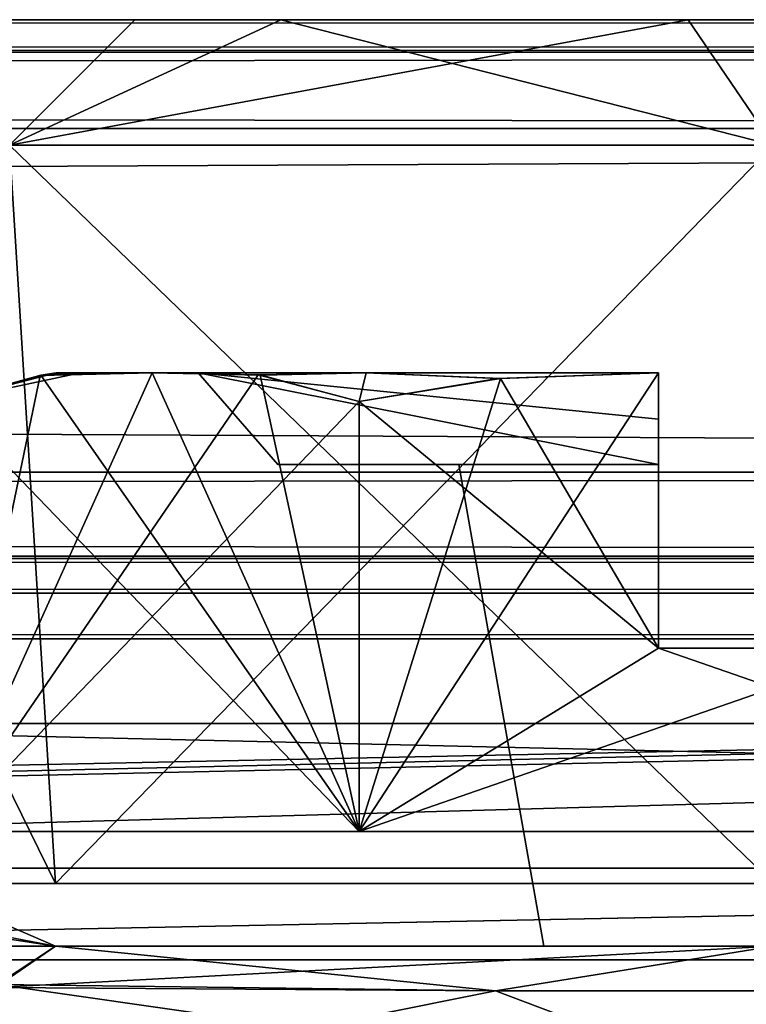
# Model space of a CAD drawing. Header units: inches. Extents: x -9 to 9, y -0.4 to 0.6.
# Tile 72 of 98: x 5.836 to 5.994, y 0.292 to 0.507. Entities that reach past the tile are written whole.
import ezdxf

# ---------------------------------------------------------------- set-up
doc = ezdxf.new("R2010")
doc.units = ezdxf.units.IN
doc.header["$LTSCALE"] = 65.185185
doc.header["$MEASUREMENT"] = 0
for name, color, linetype in [('130', 7, 'CONTINUOUS'), ('1346', 7, 'CONTINUOUS'), ('1361', 7, 'CONTINUOUS'), ('1368', 7, 'CONTINUOUS'), ('1370', 7, 'CONTINUOUS'), ('1371', 7, 'CONTINUOUS'), ('1373', 7, 'CONTINUOUS'), ('1375', 7, 'CONTINUOUS'), ('1376', 7, 'CONTINUOUS'), ('1377', 7, 'CONTINUOUS'), ('1379', 7, 'CONTINUOUS'), ('138', 7, 'CONTINUOUS'), ('1382', 7, 'CONTINUOUS'), ('1385', 7, 'CONTINUOUS'), ('146', 7, 'CONTINUOUS'), ('147', 7, 'CONTINUOUS'), ('155', 7, 'CONTINUOUS'), ('164', 7, 'CONTINUOUS'), ('172', 7, 'CONTINUOUS'), ('248', 7, 'CONTINUOUS'), ('249', 7, 'CONTINUOUS'), ('337', 7, 'CONTINUOUS'), ('346', 7, 'CONTINUOUS'), ('496', 7, 'CONTINUOUS'), ('497', 7, 'CONTINUOUS'), ('520', 7, 'CONTINUOUS'), ('521', 7, 'CONTINUOUS'), ('660', 7, 'CONTINUOUS'), ('664', 7, 'CONTINUOUS'), ('845', 7, 'CONTINUOUS'), ('849', 7, 'CONTINUOUS'), ('898', 7, 'CONTINUOUS'), ('900', 7, 'CONTINUOUS'), ('901', 7, 'CONTINUOUS'), ('903', 7, 'CONTINUOUS'), ('904', 7, 'CONTINUOUS'), ('905', 7, 'CONTINUOUS'), ('907', 7, 'CONTINUOUS'), ('910', 7, 'CONTINUOUS'), ('913', 7, 'CONTINUOUS'), ('916', 7, 'CONTINUOUS'), ('918', 7, 'CONTINUOUS')]:
    doc.layers.add(name, color=color, linetype=linetype)

msp = doc.modelspace()

# ---------------------------------------------------------------- linework, layer by layer
at = {"layer": '130', "color": 253, "linetype": 'Continuous', "true_color": 0xa2afbf}
for points in [[(7.49652, 0.507, -3.79528), (-6.01859, 0.507, -4.08752), (-7.49652, 0.507, -3.79528), (7.49652, 0.507, -3.79528)], [(5.89271, 0.507, 4.10951), (6.01649, 0.507, 4.08738), (-7.49652, 0.507, 3.79528), (5.89271, 0.507, 4.10951)], [(-7.49652, 0.507, 3.79528), (6.01649, 0.507, 4.08738), (7.49652, 0.507, 3.79528), (-7.49652, 0.507, 3.79528)], [(5.79309, 0.507, 4.18622), (5.89271, 0.507, 4.10951), (-7.49652, 0.507, 3.79528), (5.79309, 0.507, 4.18622)], [(-5.89416, 0.507, -4.10888), (-6.01859, 0.507, -4.08752), (7.49652, 0.507, -3.79528), (-5.89416, 0.507, -4.10888)], [(-5.79375, 0.507, -4.1854), (-5.89416, 0.507, -4.10888), (7.49652, 0.507, -3.79528), (-5.79375, 0.507, -4.1854)], [(-2.01859, 0.507, -4.08752), (-5.79375, 0.507, -4.1854), (7.49652, 0.507, -3.79528), (-2.01859, 0.507, -4.08752)], [(-1.89416, 0.507, -4.10888), (-2.01859, 0.507, -4.08752), (7.49652, 0.507, -3.79528), (-1.89416, 0.507, -4.10888)], [(-1.79375, 0.507, -4.1854), (-1.89416, 0.507, -4.10888), (7.49652, 0.507, -3.79528), (-1.79375, 0.507, -4.1854)], [(-0.25272, 0.507, -4.16888), (-1.79375, 0.507, -4.1854), (7.49652, 0.507, -3.79528), (-0.25272, 0.507, -4.16888)], [(-0.24141, 0.507, -4.16839), (-0.25272, 0.507, -4.16888), (7.49652, 0.507, -3.79528), (-0.24141, 0.507, -4.16839)], [(0.24141, 0.507, -4.16839), (-0.24141, 0.507, -4.16839), (7.49652, 0.507, -3.79528), (0.24141, 0.507, -4.16839)], [(0.25272, 0.507, -4.16888), (0.24141, 0.507, -4.16839), (7.49652, 0.507, -3.79528), (0.25272, 0.507, -4.16888)], [(0.26395, 0.507, -4.17036), (0.25272, 0.507, -4.16888), (7.49652, 0.507, -3.79528), (0.26395, 0.507, -4.17036)], [(1.98141, 0.507, -4.08752), (0.26395, 0.507, -4.17036), (7.49652, 0.507, -3.79528), (1.98141, 0.507, -4.08752)], [(2.10584, 0.507, -4.10888), (1.98141, 0.507, -4.08752), (7.49652, 0.507, -3.79528), (2.10584, 0.507, -4.10888)], [(2.20625, 0.507, -4.1854), (2.10584, 0.507, -4.10888), (7.49652, 0.507, -3.79528), (2.20625, 0.507, -4.1854)], [(2.25998, 0.507, -4.30002), (2.20625, 0.507, -4.1854), (7.49652, 0.507, -3.79528), (2.25998, 0.507, -4.30002)], [(3.74728, 0.507, -4.16888), (2.25998, 0.507, -4.30002), (7.49652, 0.507, -3.79528), (3.74728, 0.507, -4.16888)], [(3.75859, 0.507, -4.16839), (3.74728, 0.507, -4.16888), (7.49652, 0.507, -3.79528), (3.75859, 0.507, -4.16839)], [(4.24141, 0.507, -4.16839), (3.75859, 0.507, -4.16839), (7.49652, 0.507, -3.79528), (4.24141, 0.507, -4.16839)], [(4.25272, 0.507, -4.16888), (4.24141, 0.507, -4.16839), (7.49652, 0.507, -3.79528), (4.25272, 0.507, -4.16888)], [(4.26395, 0.507, -4.17036), (4.25272, 0.507, -4.16888), (7.49652, 0.507, -3.79528), (4.26395, 0.507, -4.17036)], [(5.77136, 0.507, -4.21771), (4.26395, 0.507, -4.17036), (5.86091, 0.507, -4.12629), (5.77136, 0.507, -4.21771)], [(5.86091, 0.507, -4.12629), (4.26395, 0.507, -4.17036), (5.98141, 0.507, -4.08752), (5.86091, 0.507, -4.12629)], [(5.98141, 0.507, -4.08752), (4.26395, 0.507, -4.17036), (7.49652, 0.507, -3.79528), (5.98141, 0.507, -4.08752)], [(6.10584, 0.507, -4.10888), (5.98141, 0.507, -4.08752), (7.49652, 0.507, -3.79528), (6.10584, 0.507, -4.10888)]]:
    msp.add_3dface(points, dxfattribs=at)
at = {"layer": '1346', "color": 253, "linetype": 'Continuous', "true_color": 0xa2afbf}
for points in [[(4.925, 0.372, 3.795), (7.075, 0.372, 3.795), (4.925, 0.322, 3.795), (4.925, 0.372, 3.795)], [(4.925, 0.322, 3.795), (7.075, 0.372, 3.795), (7.075, 0.322, 3.795), (4.925, 0.322, 3.795)]]:
    msp.add_3dface(points, dxfattribs=at)
at = {"layer": '1361', "color": 253, "linetype": 'Continuous', "true_color": 0xa2afbf}
for points in [[(7.075, 0.372, -3.795), (4.925, 0.372, -3.795), (7.075, 0.322, -3.795), (7.075, 0.372, -3.795)], [(7.075, 0.322, -3.795), (4.925, 0.372, -3.795), (4.925, 0.322, -3.795), (7.075, 0.322, -3.795)]]:
    msp.add_3dface(points, dxfattribs=at)
at = {"layer": '1368', "color": 7, "linetype": 'Continuous'}
for points in [[(7.55358, 0.302, -3.945), (-7.55358, 0.302, -3.945), (7.55358, 0.302, 3.945), (7.55358, 0.302, -3.945)], [(7.55358, 0.302, 3.945), (-7.55358, 0.302, -3.945), (-7.55358, 0.302, 3.945), (7.55358, 0.302, 3.945)]]:
    msp.add_3dface(points, dxfattribs=at)
at = {"layer": '1370', "color": 253, "linetype": 'Continuous', "true_color": 0xa2afbf}
for points in [[(5.84375, 0.43, 4.352), (5.84908, 0.43, 4.39244), (5.87467, 0.43, 4.28969), (5.84375, 0.43, 4.352)], [(5.84908, 0.43, 4.31156), (5.84375, 0.43, 4.352), (5.87467, 0.43, 4.28969), (5.84908, 0.43, 4.31156)], [(5.84908, 0.43, 4.39244), (5.86468, 0.43, 4.43013), (5.87468, 0.43, 4.41432), (5.84908, 0.43, 4.39244)], [(5.87467, 0.43, 4.28969), (5.84908, 0.43, 4.39244), (5.87468, 0.43, 4.41432), (5.87467, 0.43, 4.28969)], [(5.86468, 0.43, 4.27388), (5.84908, 0.43, 4.31156), (5.87467, 0.43, 4.28969), (5.86468, 0.43, 4.27388)], [(5.86468, 0.43, 4.43013), (5.91128, 0.43, 4.48059), (5.87468, 0.43, 4.41432), (5.86468, 0.43, 4.43013)], [(5.91128, 0.43, 4.22341), (5.86468, 0.43, 4.27388), (5.975, 0.43, 4.21425), (5.91128, 0.43, 4.22341)], [(5.975, 0.43, 4.21425), (5.86468, 0.43, 4.27388), (5.87467, 0.43, 4.28969), (5.975, 0.43, 4.21425)], [(5.87468, 0.43, 4.41432), (5.91128, 0.43, 4.48059), (5.975, 0.43, 4.48975), (5.87468, 0.43, 4.41432)], [(5.91128, 0.43, 4.48059), (5.975, 0.43, 4.50624), (5.975, 0.43, 4.48975), (5.91128, 0.43, 4.48059)], [(5.975, 0.43, 4.19776), (5.91128, 0.43, 4.22341), (5.975, 0.43, 4.21425), (5.975, 0.43, 4.19776)]]:
    msp.add_3dface(points, dxfattribs=at)
at = {"layer": '1371', "color": 253, "linetype": 'Continuous', "true_color": 0xa2afbf}
for points in [[(5.975, 0.43, 4.50624), (5.94057, 0.42878, 4.50825), (5.975, 0.37, 4.50825), (5.975, 0.43, 4.50624)], [(5.94057, 0.42878, 4.50825), (5.90979, 0.42377, 4.50825), (5.975, 0.37, 4.50825), (5.94057, 0.42878, 4.50825)], [(5.90979, 0.42377, 4.50825), (5.90979, 0.33, 4.50825), (5.975, 0.37, 4.50825), (5.90979, 0.42377, 4.50825)], [(5.90979, 0.33, 4.50825), (6.09021, 0.33, 4.50825), (5.975, 0.37, 4.50825), (5.90979, 0.33, 4.50825)], [(5.975, 0.37, 4.50825), (6.09021, 0.33, 4.50825), (6.025, 0.37, 4.50825), (5.975, 0.37, 4.50825)]]:
    msp.add_3dface(points, dxfattribs=at)
at = {"layer": '1373', "color": 253, "linetype": 'Continuous', "true_color": 0xa2afbf}
for points in [[(5.81958, 0.42377, 4.352), (5.90979, 0.33, 4.50825), (5.84045, 0.42946, 4.38815), (5.81958, 0.42377, 4.352)], [(5.90979, 0.33, 4.50825), (5.86468, 0.43, 4.43013), (5.84045, 0.42946, 4.38815), (5.90979, 0.33, 4.50825)], [(5.86468, 0.43, 4.43013), (5.90979, 0.33, 4.50825), (5.88822, 0.42953, 4.47089), (5.86468, 0.43, 4.43013)], [(5.90979, 0.33, 4.50825), (5.90979, 0.42377, 4.50825), (5.88822, 0.42953, 4.47089), (5.90979, 0.33, 4.50825)], [(5.81958, 0.33, 4.352), (5.90979, 0.33, 4.50825), (5.81958, 0.42377, 4.352), (5.81958, 0.33, 4.352)]]:
    msp.add_3dface(points, dxfattribs=at)
at = {"layer": '1375', "color": 253, "linetype": 'Continuous', "true_color": 0xa2afbf}
for points in [[(5.975, 0.41, 4.23463), (5.89205, 0.41, 4.29966), (5.975, 0.41, 4.32739), (5.975, 0.41, 4.23463)], [(5.89205, 0.41, 4.29966), (5.89205, 0.41, 4.40434), (5.93149, 0.41, 4.33099), (5.89205, 0.41, 4.29966)], [(5.975, 0.41, 4.32739), (5.89205, 0.41, 4.29966), (5.93149, 0.41, 4.33099), (5.975, 0.41, 4.32739)], [(5.89205, 0.41, 4.40434), (5.975, 0.41, 4.46937), (5.975, 0.41, 4.37661), (5.89205, 0.41, 4.40434)], [(5.93149, 0.41, 4.33099), (5.89205, 0.41, 4.40434), (5.93149, 0.41, 4.37301), (5.93149, 0.41, 4.33099)], [(5.93149, 0.41, 4.37301), (5.89205, 0.41, 4.40434), (5.96632, 0.41, 4.37301), (5.93149, 0.41, 4.37301)], [(5.96632, 0.41, 4.37301), (5.89205, 0.41, 4.40434), (5.975, 0.41, 4.37661), (5.96632, 0.41, 4.37301)], [(5.96632, 0.41, 4.33099), (5.975, 0.41, 4.32739), (5.93149, 0.41, 4.33099), (5.96632, 0.41, 4.33099)]]:
    msp.add_3dface(points, dxfattribs=at)
at = {"layer": '1376', "color": 253, "linetype": 'Continuous', "true_color": 0xa2afbf}
for points in [[(5.81958, 0.42377, 4.352), (5.84045, 0.42946, 4.38815), (5.84375, 0.43, 4.352), (5.81958, 0.42377, 4.352)], [(5.81958, 0.42377, 4.352), (5.84375, 0.43, 4.352), (5.84908, 0.43, 4.31156), (5.81958, 0.42377, 4.352)], [(5.81958, 0.42377, 4.352), (5.84908, 0.43, 4.31156), (5.84079, 0.4295, 4.31566), (5.81958, 0.42377, 4.352)], [(5.84045, 0.42946, 4.38815), (5.86468, 0.43, 4.43013), (5.84908, 0.43, 4.39244), (5.84045, 0.42946, 4.38815)], [(5.84045, 0.42946, 4.38815), (5.84908, 0.43, 4.39244), (5.84375, 0.43, 4.352), (5.84045, 0.42946, 4.38815)], [(5.84908, 0.43, 4.31156), (5.86468, 0.43, 4.27388), (5.84079, 0.4295, 4.31566), (5.84908, 0.43, 4.31156)]]:
    msp.add_3dface(points, dxfattribs=at)
at = {"layer": '1377', "color": 253, "linetype": 'Continuous', "true_color": 0xa2afbf}
for points in [[(5.86468, 0.43, 4.43013), (5.88822, 0.42953, 4.47089), (5.91128, 0.43, 4.48059), (5.86468, 0.43, 4.43013)], [(5.88822, 0.42953, 4.47089), (5.90979, 0.42377, 4.50825), (5.91128, 0.43, 4.48059), (5.88822, 0.42953, 4.47089)], [(5.90979, 0.42377, 4.50825), (5.94057, 0.42878, 4.50825), (5.91128, 0.43, 4.48059), (5.90979, 0.42377, 4.50825)], [(5.94057, 0.42878, 4.50825), (5.975, 0.43, 4.50624), (5.91128, 0.43, 4.48059), (5.94057, 0.42878, 4.50825)]]:
    msp.add_3dface(points, dxfattribs=at)
at = {"layer": '1379', "color": 253, "linetype": 'Continuous', "true_color": 0xa2afbf}
for points in [[(5.86468, 0.43, 4.27388), (5.91128, 0.43, 4.22341), (5.88812, 0.42953, 4.23331), (5.86468, 0.43, 4.27388)], [(5.88812, 0.42953, 4.23331), (5.91128, 0.43, 4.22341), (5.90979, 0.42377, 4.19575), (5.88812, 0.42953, 4.23331)], [(5.90979, 0.42377, 4.19575), (5.91128, 0.43, 4.22341), (5.93996, 0.42874, 4.19573), (5.90979, 0.42377, 4.19575)], [(5.91128, 0.43, 4.22341), (5.975, 0.43, 4.19776), (5.93996, 0.42874, 4.19573), (5.91128, 0.43, 4.22341)]]:
    msp.add_3dface(points, dxfattribs=at)
at = {"layer": '138', "color": 253, "linetype": 'Continuous', "true_color": 0xa2afbf}
for points in [[(-7.49652, 0.507, 3.79528), (7.49652, 0.507, 3.79528), (7.49652, 0.50037, 3.77832), (-7.49652, 0.507, 3.79528)], [(-7.49652, 0.507, 3.79528), (7.49652, 0.50037, 3.77832), (-7.49652, 0.4999, 3.77782), (-7.49652, 0.507, 3.79528)], [(7.49652, 0.50037, 3.77832), (7.49652, 0.48331, 3.77031), (-7.49652, 0.4999, 3.77782), (7.49652, 0.50037, 3.77832)], [(-7.49652, 0.4999, 3.77782), (7.49652, 0.48331, 3.77031), (-7.49652, 0.48331, 3.77031), (-7.49652, 0.4999, 3.77782)]]:
    msp.add_3dface(points, dxfattribs=at)
at = {"layer": '1382', "color": 253, "linetype": 'Continuous', "true_color": 0xa2afbf}
for points in [[(5.93149, 0.41, 4.33099), (5.93149, 0.41, 4.37301), (5.95, 0.305, 4.3545), (5.93149, 0.41, 4.33099)], [(5.95, 0.305, 4.3495), (5.93149, 0.41, 4.33099), (5.95, 0.305, 4.3545), (5.95, 0.305, 4.3495)]]:
    msp.add_3dface(points, dxfattribs=at)
at = {"layer": '1385', "color": 253, "linetype": 'Continuous', "true_color": 0xa2afbf}
for points in [[(5.975, 0.43, 4.21425), (5.87467, 0.43, 4.28969), (5.975, 0.41993, 4.2245), (5.975, 0.43, 4.21425)], [(5.87467, 0.43, 4.28969), (5.87468, 0.43, 4.41432), (5.89205, 0.41, 4.29966), (5.87467, 0.43, 4.28969)], [(5.975, 0.41993, 4.2245), (5.87467, 0.43, 4.28969), (5.975, 0.41, 4.23463), (5.975, 0.41993, 4.2245)], [(5.975, 0.41, 4.23463), (5.87467, 0.43, 4.28969), (5.89205, 0.41, 4.29966), (5.975, 0.41, 4.23463)], [(5.87468, 0.43, 4.41432), (5.975, 0.43, 4.48975), (5.975, 0.41, 4.46937), (5.87468, 0.43, 4.41432)], [(5.89205, 0.41, 4.29966), (5.87468, 0.43, 4.41432), (5.89205, 0.41, 4.40434), (5.89205, 0.41, 4.29966)], [(5.89205, 0.41, 4.40434), (5.87468, 0.43, 4.41432), (5.975, 0.41, 4.46937), (5.89205, 0.41, 4.40434)], [(5.975, 0.41, 4.46937), (5.975, 0.43, 4.48975), (5.975, 0.41993, 4.4795), (5.975, 0.41, 4.46937)]]:
    msp.add_3dface(points, dxfattribs=at)
at = {"layer": '146', "color": 253, "linetype": 'Continuous', "true_color": 0xa2afbf}
for points in [[(7.49652, 0.507, -3.79528), (-7.49652, 0.507, -3.79528), (-7.49652, 0.50037, -3.77832), (7.49652, 0.507, -3.79528)], [(7.49652, 0.4999, -3.77782), (7.49652, 0.507, -3.79528), (-7.49652, 0.50037, -3.77832), (7.49652, 0.4999, -3.77782)], [(7.49652, 0.4999, -3.77782), (-7.49652, 0.50037, -3.77832), (-7.49652, 0.48331, -3.77031), (7.49652, 0.4999, -3.77782)], [(7.49652, 0.48331, -3.77031), (7.49652, 0.4999, -3.77782), (-7.49652, 0.48331, -3.77031), (7.49652, 0.48331, -3.77031)]]:
    msp.add_3dface(points, dxfattribs=at)
at = {"layer": '147', "color": 253, "linetype": 'Continuous', "true_color": 0xa2afbf}
for points in [[(7.49652, 0.48331, -3.77031), (-7.49652, 0.48331, -3.77031), (7.49489, 0.40831, -3.76638), (7.49652, 0.48331, -3.77031)], [(7.49489, 0.40831, -3.76638), (-7.49652, 0.48331, -3.77031), (-7.49489, 0.40831, -3.76638), (7.49489, 0.40831, -3.76638)]]:
    msp.add_3dface(points, dxfattribs=at)
at = {"layer": '155', "color": 253, "linetype": 'Continuous', "true_color": 0xa2afbf}
for points in [[(-7.49652, 0.48331, 3.77031), (7.49652, 0.48331, 3.77031), (-7.49489, 0.40831, 3.76638), (-7.49652, 0.48331, 3.77031)], [(7.49652, 0.48331, 3.77031), (7.49489, 0.40831, 3.76638), (-7.49489, 0.40831, 3.76638), (7.49652, 0.48331, 3.77031)]]:
    msp.add_3dface(points, dxfattribs=at)
at = {"layer": '164', "color": 253, "linetype": 'Continuous', "true_color": 0xa2afbf}
for points in [[(7.49489, 0.40831, -3.76638), (-7.49489, 0.40831, -3.76638), (-7.49489, 0.39011, -3.77291), (7.49489, 0.40831, -3.76638)], [(7.49489, 0.40831, -3.76638), (-7.49489, 0.39011, -3.77291), (7.49489, 0.38948, -3.77351), (7.49489, 0.40831, -3.76638)], [(-7.49489, 0.39011, -3.77291), (-7.49489, 0.382, -3.79134), (7.49489, 0.38948, -3.77351), (-7.49489, 0.39011, -3.77291)], [(7.49489, 0.38948, -3.77351), (-7.49489, 0.382, -3.79134), (7.49489, 0.382, -3.79134), (7.49489, 0.38948, -3.77351)]]:
    msp.add_3dface(points, dxfattribs=at)
at = {"layer": '172', "color": 253, "linetype": 'Continuous', "true_color": 0xa2afbf}
for points in [[(-7.49489, 0.40831, 3.76638), (7.49489, 0.40831, 3.76638), (7.49489, 0.39011, 3.77291), (-7.49489, 0.40831, 3.76638)], [(-7.49489, 0.40831, 3.76638), (7.49489, 0.39011, 3.77291), (-7.49489, 0.38948, 3.77351), (-7.49489, 0.40831, 3.76638)], [(7.49489, 0.39011, 3.77291), (7.49489, 0.382, 3.79134), (-7.49489, 0.38948, 3.77351), (7.49489, 0.39011, 3.77291)], [(-7.49489, 0.38948, 3.77351), (7.49489, 0.382, 3.79134), (-7.49489, 0.382, 3.79134), (-7.49489, 0.38948, 3.77351)]]:
    msp.add_3dface(points, dxfattribs=at)
at = {"layer": '248', "color": 253, "linetype": 'Continuous', "true_color": 0xa2afbf}
for points in [[(5.84359, 0.31869, -4.19559), (5.7788, 0.31869, -4.352), (5.83363, 0.47961, -4.18563), (5.84359, 0.31869, -4.19559)], [(6, 0.47961, -4.11672), (5.84359, 0.31869, -4.19559), (5.83363, 0.47961, -4.18563), (6, 0.47961, -4.11672)], [(6, 0.31869, -4.1308), (5.84359, 0.31869, -4.19559), (6, 0.47961, -4.11672), (6, 0.31869, -4.1308)]]:
    msp.add_3dface(points, dxfattribs=at)
at = {"layer": '249', "color": 253, "linetype": 'Continuous', "true_color": 0xa2afbf}
for points in [[(5.77136, 0.507, -4.21771), (5.86091, 0.507, -4.12629), (5.83363, 0.47961, -4.18563), (5.77136, 0.507, -4.21771)], [(5.86091, 0.507, -4.12629), (5.98141, 0.507, -4.08752), (5.83363, 0.47961, -4.18563), (5.86091, 0.507, -4.12629)], [(5.98141, 0.507, -4.08752), (6, 0.47961, -4.11672), (5.83363, 0.47961, -4.18563), (5.98141, 0.507, -4.08752)], [(5.98141, 0.507, -4.08752), (6.10584, 0.507, -4.10888), (6, 0.47961, -4.11672), (5.98141, 0.507, -4.08752)]]:
    msp.add_3dface(points, dxfattribs=at)
at = {"layer": '337', "color": 253, "linetype": 'Continuous', "true_color": 0xa2afbf}
for points in [[(5.79926, 0.305, -4.3047), (5.91047, 0.305, -4.16624), (5.94736, 0.305, -4.26118), (5.79926, 0.305, -4.3047)], [(5.83722, 0.305, -4.47867), (5.79926, 0.305, -4.3047), (5.94806, 0.305, -4.44321), (5.83722, 0.305, -4.47867)], [(5.895, 0.305, -4.352), (5.79926, 0.305, -4.3047), (5.94736, 0.305, -4.26118), (5.895, 0.305, -4.352)], [(5.79926, 0.305, -4.3047), (5.895, 0.305, -4.352), (5.94806, 0.305, -4.44321), (5.79926, 0.305, -4.3047)], [(5.83722, 0.305, -4.47867), (6.16278, 0.305, -4.47867), (6.15616, 0.305, -4.48914), (5.83722, 0.305, -4.47867)], [(6.16278, 0.305, -4.47867), (5.83722, 0.305, -4.47867), (5.94806, 0.305, -4.44321), (6.16278, 0.305, -4.47867)], [(5.84394, 0.305, -4.48936), (5.83722, 0.305, -4.47867), (6.15616, 0.305, -4.48914), (5.84394, 0.305, -4.48936)], [(6.15635, 0.305, -4.55292), (6, 0.305, -4.60656), (5.84365, 0.305, -4.55292), (6.15635, 0.305, -4.55292)], [(6.15635, 0.305, -4.55292), (5.84365, 0.305, -4.55292), (5.85152, 0.305, -4.55), (6.15635, 0.305, -4.55292)], [(5.84815, 0.305, -4.50071), (5.84394, 0.305, -4.48936), (6.15185, 0.305, -4.50071), (5.84815, 0.305, -4.50071)], [(6.15185, 0.305, -4.50071), (5.84394, 0.305, -4.48936), (6.15616, 0.305, -4.48914), (6.15185, 0.305, -4.50071)], [(5.85055, 0.305, -4.52457), (5.84815, 0.305, -4.50071), (6.14945, 0.305, -4.52426), (5.85055, 0.305, -4.52457)], [(6.14945, 0.305, -4.52426), (5.84815, 0.305, -4.50071), (6.15185, 0.305, -4.50071), (6.14945, 0.305, -4.52426)], [(5.85152, 0.305, -4.55), (5.85055, 0.305, -4.52457), (6.14848, 0.305, -4.55), (5.85152, 0.305, -4.55)], [(6.14848, 0.305, -4.55), (5.85055, 0.305, -4.52457), (6.14945, 0.305, -4.52426), (6.14848, 0.305, -4.55)], [(6.15635, 0.305, -4.55292), (5.85152, 0.305, -4.55), (6.14848, 0.305, -4.55), (6.15635, 0.305, -4.55292)], [(6.08904, 0.305, -4.16601), (6.20074, 0.305, -4.3047), (5.91047, 0.305, -4.16624), (6.08904, 0.305, -4.16601)], [(5.91047, 0.305, -4.16624), (6.20074, 0.305, -4.3047), (6.05194, 0.305, -4.26079), (5.91047, 0.305, -4.16624)], [(5.94736, 0.305, -4.26118), (5.91047, 0.305, -4.16624), (6.05194, 0.305, -4.26079), (5.94736, 0.305, -4.26118)], [(6.05264, 0.305, -4.44282), (6.16278, 0.305, -4.47867), (5.94806, 0.305, -4.44321), (6.05264, 0.305, -4.44282)]]:
    msp.add_3dface(points, dxfattribs=at)
at = {"layer": '346', "color": 253, "linetype": 'Continuous', "true_color": 0xa2afbf}
for points in [[(5.79926, 0.305, 4.3047), (5.83722, 0.305, 4.47867), (5.895, 0.305, 4.352), (5.79926, 0.305, 4.3047)], [(5.91096, 0.305, 4.16601), (5.79926, 0.305, 4.3047), (6.08953, 0.305, 4.16624), (5.91096, 0.305, 4.16601)], [(6.08953, 0.305, 4.16624), (5.79926, 0.305, 4.3047), (5.94806, 0.305, 4.26079), (6.08953, 0.305, 4.16624)], [(5.79926, 0.305, 4.3047), (5.895, 0.305, 4.352), (5.94806, 0.305, 4.26079), (5.79926, 0.305, 4.3047)], [(6.16278, 0.305, 4.47867), (5.83722, 0.305, 4.47867), (5.84384, 0.305, 4.48914), (6.16278, 0.305, 4.47867)], [(5.83722, 0.305, 4.47867), (6.16278, 0.305, 4.47867), (6.05194, 0.305, 4.44321), (5.83722, 0.305, 4.47867)], [(5.895, 0.305, 4.352), (5.83722, 0.305, 4.47867), (5.94736, 0.305, 4.44282), (5.895, 0.305, 4.352)], [(5.94736, 0.305, 4.44282), (5.83722, 0.305, 4.47867), (6.05194, 0.305, 4.44321), (5.94736, 0.305, 4.44282)], [(5.84365, 0.305, 4.55292), (6, 0.305, 4.60656), (6.15635, 0.305, 4.55292), (5.84365, 0.305, 4.55292)], [(5.84365, 0.305, 4.55292), (6.15635, 0.305, 4.55292), (6.14848, 0.305, 4.55), (5.84365, 0.305, 4.55292)], [(5.84365, 0.305, 4.55292), (6.14848, 0.305, 4.55), (5.85152, 0.305, 4.55), (5.84365, 0.305, 4.55292)], [(6.15606, 0.305, 4.48936), (6.16278, 0.305, 4.47867), (5.84384, 0.305, 4.48914), (6.15606, 0.305, 4.48936)], [(5.84815, 0.305, 4.50071), (6.15606, 0.305, 4.48936), (5.84384, 0.305, 4.48914), (5.84815, 0.305, 4.50071)], [(6.15185, 0.305, 4.50071), (6.15606, 0.305, 4.48936), (5.84815, 0.305, 4.50071), (6.15185, 0.305, 4.50071)], [(5.85055, 0.305, 4.52426), (6.15185, 0.305, 4.50071), (5.84815, 0.305, 4.50071), (5.85055, 0.305, 4.52426)], [(6.14945, 0.305, 4.52457), (6.15185, 0.305, 4.50071), (5.85055, 0.305, 4.52426), (6.14945, 0.305, 4.52457)], [(5.85152, 0.305, 4.55), (6.14945, 0.305, 4.52457), (5.85055, 0.305, 4.52426), (5.85152, 0.305, 4.55)], [(6.14848, 0.305, 4.55), (6.14945, 0.305, 4.52457), (5.85152, 0.305, 4.55), (6.14848, 0.305, 4.55)], [(6.05264, 0.305, 4.26118), (6.08953, 0.305, 4.16624), (5.94806, 0.305, 4.26079), (6.05264, 0.305, 4.26118)]]:
    msp.add_3dface(points, dxfattribs=at)
at = {"layer": '496', "color": 253, "linetype": 'Continuous', "true_color": 0xa2afbf}
for points in [[(5.7788, 0.31869, 4.352), (5.84359, 0.31869, 4.19559), (5.76472, 0.47961, 4.352), (5.7788, 0.31869, 4.352)], [(5.76472, 0.47961, 4.352), (5.84359, 0.31869, 4.19559), (5.83363, 0.47961, 4.18563), (5.76472, 0.47961, 4.352)], [(5.84359, 0.31869, 4.19559), (6, 0.31869, 4.1308), (5.83363, 0.47961, 4.18563), (5.84359, 0.31869, 4.19559)], [(5.83363, 0.47961, 4.18563), (6, 0.31869, 4.1308), (6, 0.47961, 4.11672), (5.83363, 0.47961, 4.18563)]]:
    msp.add_3dface(points, dxfattribs=at)
at = {"layer": '497', "color": 253, "linetype": 'Continuous', "true_color": 0xa2afbf}
for points in [[(5.89271, 0.507, 4.10951), (5.79309, 0.507, 4.18622), (5.83363, 0.47961, 4.18563), (5.89271, 0.507, 4.10951)], [(5.89271, 0.507, 4.10951), (5.83363, 0.47961, 4.18563), (6, 0.47961, 4.11672), (5.89271, 0.507, 4.10951)], [(6.01649, 0.507, 4.08738), (5.89271, 0.507, 4.10951), (6, 0.47961, 4.11672), (6.01649, 0.507, 4.08738)]]:
    msp.add_3dface(points, dxfattribs=at)
at = {"layer": '520', "color": 253, "linetype": 'Continuous', "true_color": 0xa2afbf}
for points in [[(5.82309, 0.30889, 4.5448), (5.79117, 0.31302, 4.54124), (5.84365, 0.305, 4.55292), (5.82309, 0.30889, 4.5448)], [(5.84365, 0.305, 4.55292), (5.79117, 0.31302, 4.54124), (5.8309, 0.29665, 4.56931), (5.84365, 0.305, 4.55292)]]:
    msp.add_3dface(points, dxfattribs=at)
at = {"layer": '521', "color": 253, "linetype": 'Continuous', "true_color": 0xa2afbf}
for points in [[(5.84365, 0.305, 4.55292), (5.8309, 0.29665, 4.56931), (5.9395, 0.29527, 4.62201), (5.84365, 0.305, 4.55292)], [(5.84365, 0.305, 4.55292), (5.9395, 0.29527, 4.62201), (6, 0.305, 4.60656), (5.84365, 0.305, 4.55292)], [(5.9395, 0.29527, 4.62201), (6.0605, 0.29527, 4.62201), (6, 0.305, 4.60656), (5.9395, 0.29527, 4.62201)], [(5.8253, 0.27239, 4.57651), (6, 0.27239, 4.63647), (5.8309, 0.29665, 4.56931), (5.8253, 0.27239, 4.57651)], [(5.8309, 0.29665, 4.56931), (6, 0.27239, 4.63647), (5.9395, 0.29527, 4.62201), (5.8309, 0.29665, 4.56931)], [(5.9395, 0.29527, 4.62201), (6, 0.27239, 4.63647), (6.0605, 0.29527, 4.62201), (5.9395, 0.29527, 4.62201)]]:
    msp.add_3dface(points, dxfattribs=at)
at = {"layer": '660', "color": 253, "linetype": 'Continuous', "true_color": 0xa2afbf}
for points in [[(5.9395, 0.29527, -4.62201), (5.8305, 0.29601, -4.56982), (6, 0.305, -4.60656), (5.9395, 0.29527, -4.62201)], [(5.84365, 0.305, -4.55292), (6, 0.305, -4.60656), (5.8305, 0.29601, -4.56982), (5.84365, 0.305, -4.55292)], [(6.0605, 0.29527, -4.62201), (5.9395, 0.29527, -4.62201), (6, 0.305, -4.60656), (6.0605, 0.29527, -4.62201)], [(5.9395, 0.29527, -4.62201), (5.8253, 0.27239, -4.57651), (5.8305, 0.29601, -4.56982), (5.9395, 0.29527, -4.62201)], [(6, 0.27239, -4.63647), (5.8253, 0.27239, -4.57651), (5.9395, 0.29527, -4.62201), (6, 0.27239, -4.63647)], [(6.0605, 0.29527, -4.62201), (6, 0.27239, -4.63647), (5.9395, 0.29527, -4.62201), (6.0605, 0.29527, -4.62201)]]:
    msp.add_3dface(points, dxfattribs=at)
at = {"layer": '664', "color": 253, "linetype": 'Continuous', "true_color": 0xa2afbf}
for points in [[(5.80902, 0.32, -4.53807), (5.84365, 0.305, -4.55292), (5.8305, 0.29601, -4.56982), (5.80902, 0.32, -4.53807)], [(5.84365, 0.305, -4.55292), (5.80902, 0.32, -4.53807), (5.82275, 0.30905, -4.54464), (5.84365, 0.305, -4.55292)]]:
    msp.add_3dface(points, dxfattribs=at)
at = {"layer": '845', "color": 253, "linetype": 'Continuous', "true_color": 0xa2afbf}
for points in [[(-8.075, 0.35357, -4.05149), (-8.075, 0.02843, -4.06853), (8.075, 0.02843, -4.06853), (-8.075, 0.35357, -4.05149)], [(-8.075, 0.35357, -4.05149), (8.075, 0.02843, -4.06853), (8.075, 0.35357, -4.05149), (-8.075, 0.35357, -4.05149)]]:
    msp.add_3dface(points, dxfattribs=at)
at = {"layer": '849', "color": 253, "linetype": 'Continuous', "true_color": 0xa2afbf}
for points in [[(8.075, 0.35357, 4.05149), (8.075, 0.02843, 4.06853), (-8.075, 0.02843, 4.06853), (8.075, 0.35357, 4.05149)], [(8.075, 0.35357, 4.05149), (-8.075, 0.02843, 4.06853), (-8.075, 0.35357, 4.05149), (8.075, 0.35357, 4.05149)]]:
    msp.add_3dface(points, dxfattribs=at)
at = {"layer": '898', "color": 253, "linetype": 'Continuous', "true_color": 0xa2afbf}
for points in [[(5.84908, 0.43, -4.39244), (5.84375, 0.43, -4.352), (5.87467, 0.43, -4.41431), (5.84908, 0.43, -4.39244)], [(5.84375, 0.43, -4.352), (5.84908, 0.43, -4.31156), (5.87467, 0.43, -4.41431), (5.84375, 0.43, -4.352)], [(5.87467, 0.43, -4.41431), (5.84908, 0.43, -4.31156), (5.87468, 0.43, -4.28968), (5.87467, 0.43, -4.41431)], [(5.84908, 0.43, -4.31156), (5.86468, 0.43, -4.27388), (5.87468, 0.43, -4.28968), (5.84908, 0.43, -4.31156)], [(5.86468, 0.43, -4.43013), (5.84908, 0.43, -4.39244), (5.87467, 0.43, -4.41431), (5.86468, 0.43, -4.43013)], [(5.86468, 0.43, -4.27388), (5.91128, 0.43, -4.22341), (5.87468, 0.43, -4.28968), (5.86468, 0.43, -4.27388)], [(5.975, 0.43, -4.48975), (5.86468, 0.43, -4.43013), (5.87467, 0.43, -4.41431), (5.975, 0.43, -4.48975)], [(5.91128, 0.43, -4.48059), (5.86468, 0.43, -4.43013), (5.975, 0.43, -4.48975), (5.91128, 0.43, -4.48059)], [(5.87468, 0.43, -4.28968), (5.91128, 0.43, -4.22341), (5.975, 0.43, -4.21425), (5.87468, 0.43, -4.28968)], [(5.91128, 0.43, -4.22341), (5.975, 0.43, -4.19776), (5.975, 0.43, -4.21425), (5.91128, 0.43, -4.22341)], [(5.975, 0.43, -4.50624), (5.91128, 0.43, -4.48059), (5.975, 0.43, -4.48975), (5.975, 0.43, -4.50624)]]:
    msp.add_3dface(points, dxfattribs=at)
at = {"layer": '900', "color": 253, "linetype": 'Continuous', "true_color": 0xa2afbf}
for points in [[(5.9406, 0.42878, -4.50825), (5.975, 0.43, -4.50624), (5.90979, 0.33, -4.50825), (5.9406, 0.42878, -4.50825)], [(5.90979, 0.33, -4.50825), (5.975, 0.43, -4.50624), (5.975, 0.37, -4.50825), (5.90979, 0.33, -4.50825)], [(5.90979, 0.42377, -4.50825), (5.9406, 0.42878, -4.50825), (5.90979, 0.33, -4.50825), (5.90979, 0.42377, -4.50825)], [(6.025, 0.37, -4.50825), (5.90979, 0.33, -4.50825), (5.975, 0.37, -4.50825), (6.025, 0.37, -4.50825)], [(6.09021, 0.33, -4.50825), (5.90979, 0.33, -4.50825), (6.025, 0.37, -4.50825), (6.09021, 0.33, -4.50825)]]:
    msp.add_3dface(points, dxfattribs=at)
at = {"layer": '901', "color": 253, "linetype": 'Continuous', "true_color": 0xa2afbf}
for points in [[(5.84027, 0.42944, -4.38784), (5.86468, 0.43, -4.43013), (5.81958, 0.33, -4.352), (5.84027, 0.42944, -4.38784)], [(5.86468, 0.43, -4.43013), (5.88781, 0.42957, -4.47017), (5.81958, 0.33, -4.352), (5.86468, 0.43, -4.43013)], [(5.88781, 0.42957, -4.47017), (5.90979, 0.42377, -4.50825), (5.81958, 0.33, -4.352), (5.88781, 0.42957, -4.47017)], [(5.81958, 0.42377, -4.352), (5.84027, 0.42944, -4.38784), (5.81958, 0.33, -4.352), (5.81958, 0.42377, -4.352)], [(5.90979, 0.42377, -4.50825), (5.90979, 0.33, -4.50825), (5.81958, 0.33, -4.352), (5.90979, 0.42377, -4.50825)]]:
    msp.add_3dface(points, dxfattribs=at)
at = {"layer": '903', "color": 253, "linetype": 'Continuous', "true_color": 0xa2afbf}
for points in [[(5.96632, 0.41, -4.33099), (5.89205, 0.41, -4.29966), (5.975, 0.41, -4.32739), (5.96632, 0.41, -4.33099)], [(5.93149, 0.41, -4.33099), (5.89205, 0.41, -4.29966), (5.96632, 0.41, -4.33099), (5.93149, 0.41, -4.33099)], [(5.89205, 0.41, -4.29966), (5.975, 0.41, -4.23463), (5.975, 0.41, -4.32739), (5.89205, 0.41, -4.29966)], [(5.975, 0.41, -4.46937), (5.89205, 0.41, -4.40434), (5.975, 0.41, -4.37661), (5.975, 0.41, -4.46937)], [(5.93149, 0.41, -4.37301), (5.89205, 0.41, -4.29966), (5.93149, 0.41, -4.33099), (5.93149, 0.41, -4.37301)], [(5.89205, 0.41, -4.40434), (5.89205, 0.41, -4.29966), (5.93149, 0.41, -4.37301), (5.89205, 0.41, -4.40434)], [(5.975, 0.41, -4.37661), (5.89205, 0.41, -4.40434), (5.93149, 0.41, -4.37301), (5.975, 0.41, -4.37661)], [(5.96632, 0.41, -4.37301), (5.975, 0.41, -4.37661), (5.93149, 0.41, -4.37301), (5.96632, 0.41, -4.37301)]]:
    msp.add_3dface(points, dxfattribs=at)
at = {"layer": '904', "color": 253, "linetype": 'Continuous', "true_color": 0xa2afbf}
for points in [[(5.84375, 0.43, -4.352), (5.84908, 0.43, -4.39244), (5.81958, 0.42377, -4.352), (5.84375, 0.43, -4.352)], [(5.84069, 0.42949, -4.31586), (5.84375, 0.43, -4.352), (5.81958, 0.42377, -4.352), (5.84069, 0.42949, -4.31586)], [(5.81958, 0.42377, -4.352), (5.84908, 0.43, -4.39244), (5.84027, 0.42944, -4.38784), (5.81958, 0.42377, -4.352)], [(5.84908, 0.43, -4.39244), (5.86468, 0.43, -4.43013), (5.84027, 0.42944, -4.38784), (5.84908, 0.43, -4.39244)], [(5.84908, 0.43, -4.31156), (5.84375, 0.43, -4.352), (5.84069, 0.42949, -4.31586), (5.84908, 0.43, -4.31156)], [(5.86468, 0.43, -4.27388), (5.84908, 0.43, -4.31156), (5.84069, 0.42949, -4.31586), (5.86468, 0.43, -4.27388)]]:
    msp.add_3dface(points, dxfattribs=at)
at = {"layer": '905', "color": 253, "linetype": 'Continuous', "true_color": 0xa2afbf}
for points in [[(5.91128, 0.43, -4.22341), (5.86468, 0.43, -4.27388), (5.88865, 0.42948, -4.23237), (5.91128, 0.43, -4.22341)], [(5.90979, 0.42377, -4.19575), (5.91128, 0.43, -4.22341), (5.88865, 0.42948, -4.23237), (5.90979, 0.42377, -4.19575)], [(5.93997, 0.42874, -4.19573), (5.91128, 0.43, -4.22341), (5.90979, 0.42377, -4.19575), (5.93997, 0.42874, -4.19573)], [(5.975, 0.43, -4.19776), (5.91128, 0.43, -4.22341), (5.93997, 0.42874, -4.19573), (5.975, 0.43, -4.19776)]]:
    msp.add_3dface(points, dxfattribs=at)
at = {"layer": '907', "color": 253, "linetype": 'Continuous', "true_color": 0xa2afbf}
for points in [[(5.88781, 0.42957, -4.47017), (5.86468, 0.43, -4.43013), (5.91128, 0.43, -4.48059), (5.88781, 0.42957, -4.47017)], [(5.90979, 0.42377, -4.50825), (5.88781, 0.42957, -4.47017), (5.91128, 0.43, -4.48059), (5.90979, 0.42377, -4.50825)], [(5.9406, 0.42878, -4.50825), (5.90979, 0.42377, -4.50825), (5.91128, 0.43, -4.48059), (5.9406, 0.42878, -4.50825)], [(5.975, 0.43, -4.50624), (5.9406, 0.42878, -4.50825), (5.91128, 0.43, -4.48059), (5.975, 0.43, -4.50624)]]:
    msp.add_3dface(points, dxfattribs=at)
at = {"layer": '910', "color": 253, "linetype": 'Continuous', "true_color": 0xa2afbf}
for points in [[(5.95, 0.305, -4.3545), (5.93149, 0.41, -4.37301), (5.95, 0.305, -4.3495), (5.95, 0.305, -4.3545)], [(5.93149, 0.41, -4.37301), (5.93149, 0.41, -4.33099), (5.95, 0.305, -4.3495), (5.93149, 0.41, -4.37301)]]:
    msp.add_3dface(points, dxfattribs=at)
at = {"layer": '913', "color": 253, "linetype": 'Continuous', "true_color": 0xa2afbf}
for points in [[(5.975, 0.41, -4.46937), (5.87467, 0.43, -4.41431), (5.89205, 0.41, -4.40434), (5.975, 0.41, -4.46937)], [(5.975, 0.41993, -4.4795), (5.87467, 0.43, -4.41431), (5.975, 0.41, -4.46937), (5.975, 0.41993, -4.4795)], [(5.975, 0.43, -4.48975), (5.87467, 0.43, -4.41431), (5.975, 0.41993, -4.4795), (5.975, 0.43, -4.48975)], [(5.87467, 0.43, -4.41431), (5.87468, 0.43, -4.28968), (5.89205, 0.41, -4.40434), (5.87467, 0.43, -4.41431)], [(5.89205, 0.41, -4.29966), (5.87468, 0.43, -4.28968), (5.975, 0.41, -4.23463), (5.89205, 0.41, -4.29966)], [(5.87468, 0.43, -4.28968), (5.975, 0.43, -4.21425), (5.975, 0.41, -4.23463), (5.87468, 0.43, -4.28968)], [(5.89205, 0.41, -4.40434), (5.87468, 0.43, -4.28968), (5.89205, 0.41, -4.29966), (5.89205, 0.41, -4.40434)], [(5.975, 0.41, -4.23463), (5.975, 0.43, -4.21425), (5.975, 0.41993, -4.2245), (5.975, 0.41, -4.23463)]]:
    msp.add_3dface(points, dxfattribs=at)
at = {"layer": '916', "color": 253, "linetype": 'Continuous', "true_color": 0xa2afbf}
for points in [[(-7.62782, 0.37287, 4.0158), (-7.5727, -0.04383, 4.05225), (7.5727, -0.04383, 4.05225), (-7.62782, 0.37287, 4.0158)], [(7.62782, 0.37287, 4.0158), (-7.62782, 0.37287, 4.0158), (7.60069, 0.0631, 4.0429), (7.62782, 0.37287, 4.0158)], [(7.60069, 0.0631, 4.0429), (-7.62782, 0.37287, 4.0158), (7.58683, 0.04357, 4.04461), (7.60069, 0.0631, 4.0429)], [(7.58683, 0.04357, 4.04461), (-7.62782, 0.37287, 4.0158), (7.5727, -0.04383, 4.05225), (7.58683, 0.04357, 4.04461)]]:
    msp.add_3dface(points, dxfattribs=at)
at = {"layer": '918', "color": 253, "linetype": 'Continuous', "true_color": 0xa2afbf}
for points in [[(-7.62781, 0.382, -4.015), (7.62781, 0.382, -4.015), (-7.60069, 0.0631, -4.0429), (-7.62781, 0.382, -4.015)], [(-7.60069, 0.0631, -4.0429), (7.62781, 0.382, -4.015), (-7.58683, 0.04357, -4.04461), (-7.60069, 0.0631, -4.0429)], [(-7.58683, 0.04357, -4.04461), (7.62781, 0.382, -4.015), (-7.5727, -0.04383, -4.05225), (-7.58683, 0.04357, -4.04461)], [(7.62781, 0.382, -4.015), (7.5727, -0.04383, -4.05225), (-7.5727, -0.04383, -4.05225), (7.62781, 0.382, -4.015)]]:
    msp.add_3dface(points, dxfattribs=at)

doc.saveas('drawing.dxf')
